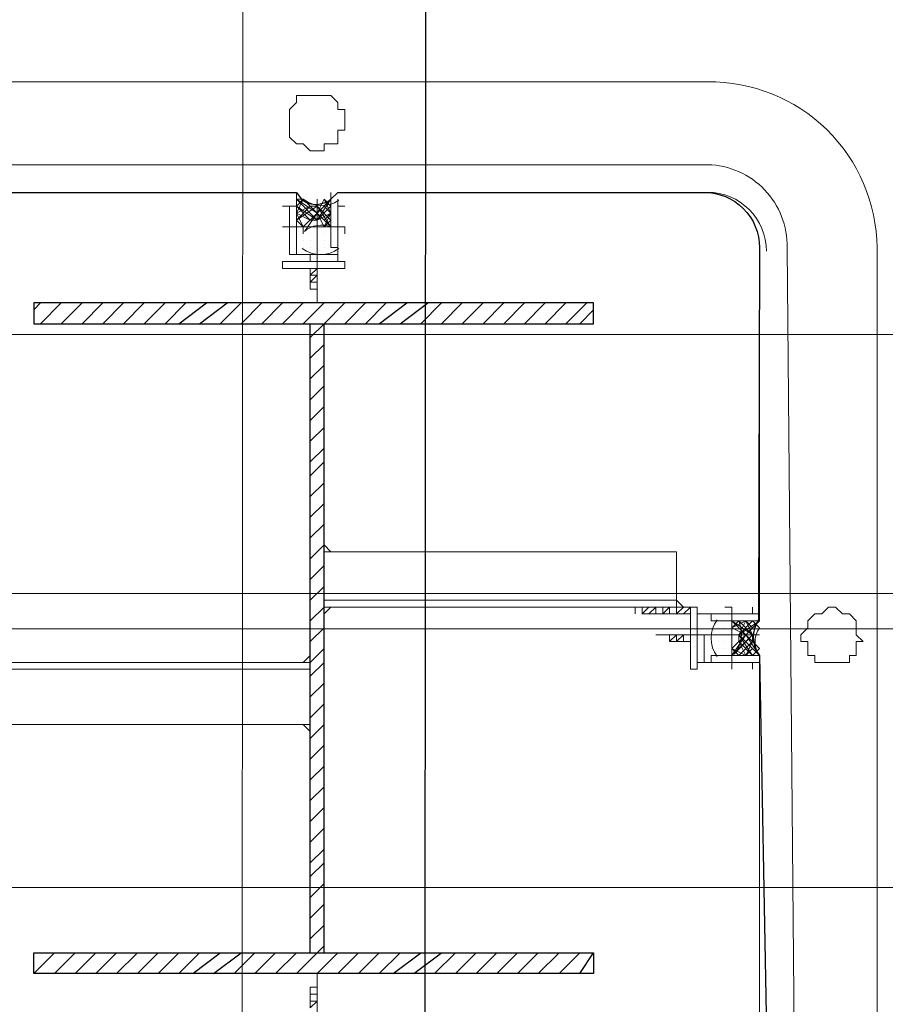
# Model space of a CAD drawing. Header units: inches. Extents: x -1008743 to -388065, y -1380311 to -642022.
# Tile 66 of 85: x -524831 to -524061, y -664538 to -663662. Entities that reach past the tile are written whole.
import ezdxf
from ezdxf.xclip import XClip

# ---------------------------------------------------------------- set-up
doc = ezdxf.new("R2010")
doc.units = ezdxf.units.IN
doc.header["$LTSCALE"] = 1000
doc.header["$MEASUREMENT"] = 0
doc.header["$XCLIPFRAME"] = 0
doc.layers.add('General Arrangement Plan$1$A-WALL', color=113, linetype='Continuous', lineweight=9)
doc.layers.add('General Arrangement Plan$1$MEI-EXISTING COLUMN', color=5, linetype='Continuous', lineweight=15)
doc.layers.add('General Arrangement Plan$1$MH- (Structural Elements)Strc-4', color=7, linetype='Continuous', lineweight=0, true_color=0xb85b00)

# ---------------------------------------------------------------- blocks, each defined once
blk = doc.blocks.new('General Arrangement Plan$1$VDVEV')
at = {"layer": 'General Arrangement Plan$1$MH- (Structural Elements)Strc-4', "lineweight": 9}
for points in [[(0, 2608.695652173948), (0, 1419.130434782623)], [(229.565217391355, 1419.130434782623), (229.565217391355, 2608.695652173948)], [(260.8695652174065, 1419.130434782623), (260.8695652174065, 2608.695652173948)], [(490.4347826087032, 1419.130434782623), (490.4347826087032, 2608.695652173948)]]:
    blk.add_lwpolyline(points, dxfattribs=at)
blk = doc.blocks.new('General Arrangement Plan$1$EFVRFEVREV')
at = {"layer": 'General Arrangement Plan$1$MH- (Structural Elements)Strc-4'}
blk.add_blockref('General Arrangement Plan$1$VDVEV', (-11.74129664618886, 0), dxfattribs=at)
blk = doc.blocks.new('General Arrangement Plan$1$1223')
at = {"layer": 'General Arrangement Plan$1$MEI-EXISTING COLUMN', "lineweight": 5}
for points in [[(495966.1791087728, 154363.2349640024, -0.4142219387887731), (495809.9291087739, 154210.1099640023), (495106.8041087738, 154210.1099640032, -0.414221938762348), (494953.6791087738, 154360.1099640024), (494953.6791087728, 155069.4849640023, -0.4142219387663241), (495103.6791087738, 155222.6099640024), (495809.9291087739, 155222.6099640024, -0.4142219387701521), (495959.9291087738, 155066.3599640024), (495966.1791087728, 154363.2349640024)], [(495028.6791087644, 155069.4849640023, -0.4142286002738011), (495103.6791087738, 155141.3599640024), (495813.0541087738, 155147.6099640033, -0.4142286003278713), (495884.9291087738, 155066.3599640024), (495891.1791087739, 154363.2349640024, -0.4142286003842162), (495809.9291087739, 154285.1099640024), (495103.6791087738, 154285.1099640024, -0.414228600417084), (495028.6791087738, 154360.1099640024), (495028.6791087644, 155069.4849640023)], [(495472.4291087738, 155091.3599640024), (495466.1791087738, 155091.3599640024), (495472.4291087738, 155097.6099640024), (495466.1791087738, 155091.3599640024), (495472.4291087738, 155103.8599640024), (495459.9291087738, 155097.6099640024), (495472.4291087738, 155110.1099640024), (495459.9291087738, 155097.6099640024), (495472.4291087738, 155103.8599640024), (495459.9291087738, 155110.1099640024), (495472.4291087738, 155097.6099640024), (495459.9291087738, 155110.1099640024), (495453.6791087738, 155110.1099640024), (495459.9291087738, 155110.1099640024), (495453.6791087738, 155103.8599640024), (495466.1791087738, 155091.3599640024), (495453.6791087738, 155103.8599640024), (495472.4291087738, 155091.3599640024), (495453.6791087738, 155110.1099640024), (495471.3854212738, 155093.5328390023, 0.2794051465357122), (495441.1791087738, 155097.6099640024), (495453.6791087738, 155110.1099640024), (495441.1791087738, 155097.6099640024), (495453.6791087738, 155110.1099640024), (495441.1791087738, 155091.3599640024), (495453.6791087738, 155103.8599640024), (495447.4291087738, 155091.3599640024), (495453.6791087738, 155103.8599640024), (495441.1791087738, 155116.3599640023), (495453.6791087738, 155097.6099640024), (495441.1791087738, 155110.1099640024), (495453.6791087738, 155097.6099640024), (495441.1791087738, 155110.1099640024), (495441.1791087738, 155116.3599640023), (495441.1791087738, 155110.1099640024), (495447.4291087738, 155116.3599640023, 0.3240855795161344), (495472.4291087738, 155116.3599640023), (495472.4291087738, 155110.1099640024), (495466.1791087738, 155116.3599640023), (495472.4291087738, 155110.1099640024), (495453.6791087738, 155097.6099640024), (495472.4291087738, 155116.3599640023), (495453.6791087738, 155103.8599640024), (495466.1791087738, 155116.3599640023)], [(495060.8324212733, 154735.976651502, -0.3242059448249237), (495059.9291087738, 154703.8599640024), (495072.4291087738, 154716.3599640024), (495066.1791087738, 154710.1099640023), (495066.1791087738, 154716.3599640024), (495078.6791087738, 154697.6099640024), (495066.1791087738, 154716.3599640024), (495078.6791087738, 154697.6099640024), (495066.1791087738, 154710.1099640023), (495072.4291087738, 154697.6099640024), (495066.1791087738, 154710.1099640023)], [(495059.9291087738, 154722.6099640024), (495072.4291087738, 154716.3599640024), (495059.9291087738, 154728.8599640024), (495078.6791087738, 154716.3599640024), (495066.1791087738, 154697.6099640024), (495078.6791087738, 154716.3599640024), (495059.9291087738, 154697.6099640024), (495072.4291087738, 154716.3599640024), (495084.9291087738, 154703.8599640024), (495072.4291087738, 154716.3599640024), (495089.0001712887, 154704.9097765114, -0.2792106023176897), (495084.9291087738, 154728.8599640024), (495078.6791087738, 154728.8599640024), (495084.9291087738, 154722.6099640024), (495072.4291087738, 154728.8599640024), (495078.6791087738, 154722.6099640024), (495072.4291087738, 154716.3599640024), (495059.9291087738, 154722.6099640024)]]:
    blk.add_lwpolyline(points, format="xyb", dxfattribs=at)
for points in [[(495478.6791087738, 155178.8599640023), (495478.6791087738, 155185.1099640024), (495478.6791087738, 155191.3599640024), (495478.6791087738, 155197.6099640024), (495472.4291087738, 155197.6099640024), (495472.4291087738, 155203.8599640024), (495466.1791087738, 155203.8599640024), (495459.9291087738, 155203.8599640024), (495459.9291087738, 155210.1099640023), (495453.6791087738, 155203.8599640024), (495447.4291087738, 155203.8599640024), (495441.1791087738, 155203.8599640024), (495434.9291087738, 155197.6099640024), (495434.9291087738, 155191.3599640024), (495428.6791087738, 155185.1099640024), (495428.6791087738, 155178.8599640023), (495434.9291087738, 155172.6099640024), (495434.9291087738, 155166.3599640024), (495441.1791087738, 155160.1099640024), (495447.4291087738, 155160.1099640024), (495453.6791087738, 155153.8599640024), (495459.9291087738, 155153.8599640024), (495459.9291087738, 155160.1099640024), (495466.1791087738, 155160.1099640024), (495472.4291087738, 155160.1099640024), (495472.4291087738, 155166.3599640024), (495478.6791087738, 155166.3599640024), (495478.6791087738, 155172.6099640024)], [(495103.6791087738, 155116.3599640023), (495434.9291087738, 155116.3599640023), (495434.9291087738, 155072.6099640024), (495441.1791087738, 155072.6099640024), (495441.1791087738, 155116.3599640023)], [(495478.6791087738, 155116.3599640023), (495478.6791087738, 155072.6099640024), (495472.4291087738, 155072.6099640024), (495472.4291087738, 155116.3599640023), (495809.9291087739, 155116.3599640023)], [(495484.9291087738, 155091.3599640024), (495428.6791087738, 155091.3599640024)], [(495053.6791087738, 154735.1099640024), (495053.6791087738, 155066.3599640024)], [(495428.6791087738, 155053.8599640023), (495484.9291087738, 155053.8599640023), (495484.9291087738, 155060.1099640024), (495428.6791087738, 155060.1099640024)], [(495378.6791087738, 154722.6099640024), (495378.6791087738, 155041.3599640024), (495428.6791087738, 155041.3599640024), (495428.6791087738, 154722.6099640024)], [(495016.1791087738, 154716.3599640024), (495016.1791087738, 154722.6099640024), (495009.9291087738, 154722.6099640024), (495009.9291087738, 154728.8599640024), (495009.9291087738, 154735.1099640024), (495003.6791087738, 154735.1099640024), (494997.4291087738, 154735.1099640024), (494997.4291087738, 154741.3599640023), (494991.1791087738, 154741.3599640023), (494984.9291087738, 154741.3599640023), (494978.6791087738, 154741.3599640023), (494978.6791087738, 154735.1099640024), (494972.4291087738, 154735.1099640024), (494966.1791087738, 154728.8599640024), (494966.1791087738, 154722.6099640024), (494966.1791087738, 154716.3599640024), (494966.1791087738, 154710.1099640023), (494966.1791087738, 154703.8599640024), (494966.1791087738, 154697.6099640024), (494972.4291087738, 154697.6099640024), (494978.6791087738, 154691.3599640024), (494984.9291087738, 154691.3599640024), (494991.1791087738, 154691.3599640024), (494997.4291087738, 154691.3599640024), (495003.6791087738, 154691.3599640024), (495009.9291087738, 154697.6099640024), (495009.9291087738, 154703.8599640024), (495016.1791087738, 154710.1099640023)], [(495084.9291087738, 154685.1099640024), (495084.9291087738, 154741.3599640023)], [(495122.4291087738, 154741.3599640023), (495122.4291087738, 154685.1099640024), (495116.1791087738, 154685.1099640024), (495116.1791087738, 154741.3599640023)], [(495072.4291087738, 154728.8599640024), (495078.6791087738, 154716.3599640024), (495066.1791087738, 154728.8599640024), (495078.6791087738, 154716.3599640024), (495066.1791087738, 154728.8599640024), (495059.9291087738, 154722.6099640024), (495072.4291087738, 154728.8599640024), (495066.1791087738, 154722.6099640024)], [(495534.9291087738, 154710.1099640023), (495534.9291087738, 154391.3599640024), (495478.6791087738, 154391.3599640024), (495478.6791087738, 154710.1099640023)]]:
    blk.add_lwpolyline(points, close=True, dxfattribs=at)
at = {"layer": 'General Arrangement Plan$1$MEI-EXISTING COLUMN', "lineweight": 25}
blk.add_lwpolyline([(495440.3062962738, 155115.4566515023, 0.3240855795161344), (495472.4291087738, 155116.3599640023), (495813.0541087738, 155122.6099639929, -0.4142492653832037), (495859.9291087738, 155066.3599640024), (495852.7757962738, 154735.9766515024, 0.3242059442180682), (495853.6791087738, 154697.6099640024), (495859.9291087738, 154697.6099640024), (495866.1791087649, 154363.2349640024, -0.4142492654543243), (495809.9291087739, 154310.1099640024), (495473.3019212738, 154317.2632765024, 0.3240855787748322), (495441.1791087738, 154310.1099640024), (495106.8041087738, 154310.109964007, -0.4142492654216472), (495053.6791087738, 154360.1099640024), (495053.6791087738, 154697.6099640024), (495060.8324212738, 154702.9932765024, 0.3242059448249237), (495059.9291087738, 154728.8599640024), (495053.6791087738, 154735.1099640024), (495053.6791087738, 155066.3599640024, -0.4142492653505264), (495103.6791087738, 155116.3599640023), (495440.3062962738, 155115.4566515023)], format="xyb", dxfattribs=at)
at = {"layer": 'General Arrangement Plan$1$MEI-EXISTING COLUMN', "lineweight": 5}
blk.add_lwpolyline([(495106.8041087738, 155122.6099640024, 0.4142492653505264), (495053.6791087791, 155069.4849640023, -0.4142579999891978)], format="xyb", close=True, dxfattribs=at)
for points in [[(495434.9291087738, 155116.3599640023), (495434.9291087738, 155116.3599640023)], [(495441.1791087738, 155116.3599640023), (495441.1791087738, 155116.3599640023)], [(495441.1791087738, 155116.3599640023), (495441.1791087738, 155116.3599640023)], [(495441.1791087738, 155116.3599640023), (495441.1791087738, 155116.3599640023)], [(495453.6791087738, 155116.3599640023), (495453.6791087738, 155022.6099640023)], [(495472.4291087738, 155116.3599640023), (495472.4291087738, 155116.3599640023)], [(495472.4291087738, 155116.3599640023), (495472.4291087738, 155116.3599640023)], [(495478.6791087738, 155116.3599640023), (495478.6791087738, 155116.3599640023)], [(495428.6791087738, 155110.1099640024), (495428.6791087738, 155110.1099640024)], [(495434.9291087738, 155060.1099640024), (495434.9291087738, 155110.1099640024), (495428.6791087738, 155110.1099640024), (495434.9291087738, 155110.1099640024), (495434.9291087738, 155060.1099640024), (495478.6791087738, 155060.1099640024), (495478.6791087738, 155110.1099640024), (495478.6791087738, 155066.3599640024), (495453.6791087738, 155066.3599640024), (495453.6791087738, 155060.1099640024)], [(495453.6791087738, 155097.6099640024), (495441.1791087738, 155103.8599640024), (495447.4291087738, 155091.3599640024), (495441.1791087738, 155103.8599640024), (495447.4291087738, 155110.1099640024), (495441.1791087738, 155103.8599640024), (495453.6791087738, 155110.1099640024)], [(495447.4291087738, 155110.1099640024), (495453.6791087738, 155103.8599640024), (495447.4291087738, 155110.1099640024)], [(495453.6791087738, 155110.1099640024), (495453.6791087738, 155110.1099640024)], [(495466.1791087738, 155110.1099640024), (495472.4291087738, 155103.8599640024), (495466.1791087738, 155110.1099640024)], [(495478.6791087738, 155110.1099640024), (495484.9291087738, 155110.1099640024), (495478.6791087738, 155110.1099640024)], [(495441.1791087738, 155097.6099640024), (495447.4291087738, 155091.3599640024), (495441.1791087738, 155097.6099640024)], [(495453.6791087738, 155097.6099640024), (495453.6791087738, 155097.6099640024)], [(495453.6791087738, 155097.6099640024), (495459.9291087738, 155097.6099640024), (495453.6791087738, 155097.6099640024)], [(495441.1791087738, 155091.3599640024), (495441.1791087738, 155091.3599640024)], [(495441.1791087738, 155091.3599640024), (495441.1791087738, 155091.3599640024)], [(495441.1791087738, 155091.3599640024), (495441.1791087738, 155091.3599640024)], [(495441.1791087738, 155085.1099640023), (495441.1791087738, 155085.1099640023)], [(495441.1791087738, 155085.1099640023), (495441.1791087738, 155085.1099640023)], [(495441.1791087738, 155085.1099640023), (495441.1791087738, 155085.1099640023)], [(495441.1791087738, 155085.1099640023), (495441.1791087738, 155085.1099640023)], [(495447.4291087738, 155091.3599640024), (495447.4291087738, 155091.3599640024)], [(495447.4291087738, 155091.3599640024), (495447.4291087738, 155091.3599640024)], [(495447.4291087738, 155091.3599640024), (495447.4291087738, 155091.3599640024)], [(495447.4291087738, 155091.3599640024), (495447.4291087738, 155091.3599640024)], [(495447.4291087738, 155091.3599640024), (495447.4291087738, 155091.3599640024)], [(495447.4291087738, 155085.1099640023), (495447.4291087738, 155085.1099640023)], [(495447.4291087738, 155085.1099640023), (495447.4291087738, 155085.1099640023)], [(495447.4291087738, 155085.1099640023), (495447.4291087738, 155085.1099640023)], [(495447.4291087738, 155085.1099640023), (495447.4291087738, 155085.1099640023)], [(495447.4291087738, 155085.1099640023), (495447.4291087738, 155085.1099640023)], [(495447.4291087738, 155085.1099640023), (495447.4291087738, 155085.1099640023)], [(495453.6791087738, 155091.3599640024), (495453.6791087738, 155091.3599640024)], [(495453.6791087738, 155091.3599640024), (495453.6791087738, 155091.3599640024)], [(495453.6791087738, 155091.3599640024), (495453.6791087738, 155091.3599640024)], [(495453.6791087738, 155091.3599640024), (495453.6791087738, 155091.3599640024)], [(495453.6791087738, 155091.3599640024), (495453.6791087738, 155091.3599640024)], [(495453.6791087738, 155091.3599640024), (495453.6791087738, 155091.3599640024)], [(495453.6791087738, 155085.1099640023), (495453.6791087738, 155085.1099640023)], [(495453.6791087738, 155085.1099640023), (495453.6791087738, 155085.1099640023)], [(495453.6791087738, 155085.1099640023), (495453.6791087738, 155085.1099640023)], [(495453.6791087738, 155085.1099640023), (495453.6791087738, 155085.1099640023)], [(495459.9291087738, 155091.3599640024), (495459.9291087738, 155091.3599640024)], [(495459.9291087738, 155091.3599640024), (495459.9291087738, 155091.3599640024)], [(495459.9291087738, 155091.3599640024), (495459.9291087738, 155091.3599640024)], [(495459.9291087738, 155091.3599640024), (495459.9291087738, 155091.3599640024)], [(495459.9291087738, 155091.3599640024), (495459.9291087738, 155091.3599640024)], [(495459.9291087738, 155085.1099640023), (495459.9291087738, 155085.1099640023)], [(495459.9291087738, 155085.1099640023), (495459.9291087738, 155085.1099640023)], [(495459.9291087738, 155085.1099640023), (495459.9291087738, 155085.1099640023)], [(495459.9291087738, 155085.1099640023), (495459.9291087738, 155085.1099640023)], [(495459.9291087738, 155085.1099640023), (495459.9291087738, 155085.1099640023)], [(495466.1791087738, 155091.3599640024), (495466.1791087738, 155091.3599640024)], [(495466.1791087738, 155091.3599640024), (495466.1791087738, 155091.3599640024)], [(495466.1791087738, 155091.3599640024), (495466.1791087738, 155091.3599640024)], [(495466.1791087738, 155091.3599640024), (495466.1791087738, 155091.3599640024)], [(495466.1791087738, 155085.1099640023), (495466.1791087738, 155085.1099640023)], [(495466.1791087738, 155085.1099640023), (495466.1791087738, 155085.1099640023)], [(495466.1791087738, 155085.1099640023), (495466.1791087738, 155085.1099640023)], [(495466.1791087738, 155085.1099640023), (495466.1791087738, 155085.1099640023)], [(495466.1791087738, 155085.1099640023), (495466.1791087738, 155085.1099640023)], [(495472.4291087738, 155085.1099640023), (495472.4291087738, 155085.1099640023)], [(495472.4291087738, 155085.1099640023), (495472.4291087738, 155085.1099640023)], [(495472.4291087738, 155085.1099640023), (495472.4291087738, 155085.1099640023)], [(495441.1791087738, 155078.8599640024), (495441.1791087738, 155078.8599640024)], [(495441.1791087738, 155078.8599640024), (495441.1791087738, 155078.8599640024)], [(495441.1791087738, 155078.8599640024), (495441.1791087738, 155078.8599640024)], [(495441.1791087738, 155078.8599640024), (495441.1791087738, 155078.8599640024)], [(495447.4291087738, 155078.8599640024), (495447.4291087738, 155078.8599640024)], [(495447.4291087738, 155078.8599640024), (495447.4291087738, 155078.8599640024)], [(495447.4291087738, 155078.8599640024), (495447.4291087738, 155078.8599640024)], [(495447.4291087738, 155078.8599640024), (495447.4291087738, 155078.8599640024)], [(495453.6791087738, 155078.8599640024), (495453.6791087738, 155078.8599640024)], [(495453.6791087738, 155078.8599640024), (495453.6791087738, 155078.8599640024)], [(495453.6791087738, 155078.8599640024), (495453.6791087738, 155078.8599640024)], [(495453.6791087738, 155078.8599640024), (495453.6791087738, 155078.8599640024)], [(495453.6791087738, 155078.8599640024), (495453.6791087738, 155078.8599640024)], [(495453.6791087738, 155078.8599640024), (495453.6791087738, 155078.8599640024)], [(495453.6791087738, 155078.8599640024), (495453.6791087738, 155078.8599640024)], [(495453.6791087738, 155078.8599640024), (495453.6791087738, 155078.8599640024)], [(495459.9291087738, 155078.8599640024), (495459.9291087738, 155078.8599640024)], [(495459.9291087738, 155078.8599640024), (495459.9291087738, 155078.8599640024)], [(495459.9291087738, 155078.8599640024), (495459.9291087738, 155078.8599640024)], [(495459.9291087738, 155078.8599640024), (495459.9291087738, 155078.8599640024)], [(495459.9291087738, 155078.8599640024), (495459.9291087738, 155078.8599640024)], [(495466.1791087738, 155078.8599640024), (495466.1791087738, 155078.8599640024)], [(495466.1791087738, 155078.8599640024), (495466.1791087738, 155078.8599640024)], [(495466.1791087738, 155078.8599640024), (495466.1791087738, 155078.8599640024)], [(495466.1791087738, 155078.8599640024), (495466.1791087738, 155078.8599640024)], [(495466.1791087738, 155078.8599640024), (495466.1791087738, 155078.8599640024)], [(495466.1791087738, 155078.8599640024), (495466.1791087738, 155078.8599640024)], [(495472.4291087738, 155078.8599640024), (495472.4291087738, 155078.8599640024)], [(495472.4291087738, 155078.8599640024), (495472.4291087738, 155078.8599640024)], [(495472.4291087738, 155078.8599640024), (495472.4291087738, 155078.8599640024)], [(495472.4291087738, 155078.8599640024), (495472.4291087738, 155078.8599640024)], [(495441.1791087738, 155072.6099640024), (495441.1791087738, 155072.6099640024)], [(495447.4291087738, 155072.6099640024), (495447.4291087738, 155072.6099640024)], [(495447.4291087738, 155072.6099640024), (495447.4291087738, 155072.6099640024)], [(495447.4291087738, 155072.6099640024), (495447.4291087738, 155072.6099640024)], [(495447.4291087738, 155072.6099640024), (495447.4291087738, 155072.6099640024)], [(495453.6791087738, 155072.6099640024), (495453.6791087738, 155072.6099640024)], [(495453.6791087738, 155072.6099640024), (495453.6791087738, 155072.6099640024)], [(495453.6791087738, 155072.6099640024), (495453.6791087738, 155072.6099640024)], [(495453.6791087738, 155072.6099640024), (495453.6791087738, 155072.6099640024)], [(495453.6791087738, 155072.6099640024), (495453.6791087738, 155072.6099640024)], [(495453.6791087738, 155072.6099640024), (495453.6791087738, 155072.6099640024)], [(495459.9291087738, 155072.6099640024), (495459.9291087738, 155072.6099640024)], [(495459.9291087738, 155072.6099640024), (495459.9291087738, 155072.6099640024)], [(495459.9291087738, 155072.6099640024), (495459.9291087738, 155072.6099640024)], [(495459.9291087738, 155072.6099640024), (495459.9291087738, 155072.6099640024)], [(495466.1791087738, 155072.6099640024), (495466.1791087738, 155072.6099640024)], [(495466.1791087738, 155072.6099640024), (495466.1791087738, 155072.6099640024)], [(495466.1791087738, 155072.6099640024), (495466.1791087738, 155072.6099640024)], [(495466.1791087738, 155072.6099640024), (495466.1791087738, 155072.6099640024)], [(495466.1791087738, 155072.6099640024), (495466.1791087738, 155072.6099640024)], [(495453.6791087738, 155066.3599640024), (495453.6791087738, 155066.3599640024)], [(495459.9291087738, 155060.1099640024), (495459.9291087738, 155060.1099640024)], [(495428.6791087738, 155053.8599640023), (495434.9291087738, 155047.6099640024), (495434.9291087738, 155053.8599640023), (495441.1791087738, 155053.8599640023), (495478.6791087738, 155053.8599640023), (495428.6791087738, 155053.8599640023), (495428.6791087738, 155003.8599640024), (495434.9291087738, 155003.8599640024)], [(495453.6791087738, 155053.8599640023), (495447.4291087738, 155053.8599640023)], [(495453.6791087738, 155053.8599640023), (495453.6791087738, 155035.1099640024), (495459.9291087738, 155035.1099640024)], [(495459.9291087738, 155053.8599640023), (495459.9291087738, 155035.1099640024), (495453.6791087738, 155035.1099640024), (495459.9291087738, 155035.1099640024), (495453.6791087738, 155041.3599640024), (495459.9291087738, 155041.3599640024), (495453.6791087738, 155041.3599640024)], [(495459.9291087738, 155053.8599640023), (495459.9291087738, 155053.8599640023)], [(495472.4291087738, 155053.8599640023), (495466.1791087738, 155053.8599640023)], [(495428.6791087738, 155047.6099640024), (495422.4291087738, 155041.3599640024), (495422.4291087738, 154722.6099640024)], [(495428.6791087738, 155047.6099640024), (495434.9291087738, 155041.3599640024), (495428.6791087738, 155041.3599640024)], [(495434.9291087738, 155010.1099640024), (495434.9291087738, 155047.6099640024)], [(495441.1791087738, 155047.6099640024), (495441.1791087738, 155047.6099640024)], [(495453.6791087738, 155047.6099640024), (495459.9291087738, 155047.6099640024), (495453.6791087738, 155047.6099640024), (495459.9291087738, 155041.3599640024)], [(495434.9291087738, 155035.1099640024), (495428.6791087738, 155035.1099640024), (495434.9291087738, 155028.8599640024), (495428.6791087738, 155028.8599640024)], [(495434.9291087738, 155022.6099640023), (495428.6791087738, 155022.6099640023), (495434.9291087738, 155016.3599640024)], [(495428.6791087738, 155016.3599640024), (495434.9291087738, 155010.1099640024), (495428.6791087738, 155010.1099640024)], [(495428.6791087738, 155010.1099640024), (495428.6791087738, 155010.1099640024)], [(495116.1791087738, 154735.1099640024), (495066.1791087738, 154735.1099640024), (495066.1791087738, 154741.3599640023), (495066.1791087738, 154735.1099640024), (495109.9291087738, 154735.1099640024), (495109.9291087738, 154691.3599640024), (495066.1791087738, 154691.3599640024), (495066.1791087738, 154697.6099640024), (495078.6791087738, 154710.1099640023), (495072.4291087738, 154697.6099640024), (495078.6791087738, 154710.1099640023)], [(495066.1791087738, 154741.3599640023), (495066.1791087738, 154741.3599640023)], [(495059.9291087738, 154735.1099640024), (495103.6791087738, 154735.1099640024), (495103.6791087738, 154728.8599640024), (495053.6791087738, 154728.8599640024)], [(495053.6791087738, 154735.1099640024), (495053.6791087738, 154735.1099640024)], [(495053.6791087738, 154728.8599640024), (495053.6791087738, 154728.8599640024)], [(495059.9291087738, 154728.8599640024), (495066.1791087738, 154728.8599640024), (495059.9291087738, 154728.8599640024)], [(495084.9291087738, 154722.6099640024), (495072.4291087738, 154716.3599640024), (495084.9291087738, 154728.8599640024), (495066.1791087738, 154716.3599640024), (495078.6791087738, 154728.8599640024), (495066.1791087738, 154716.3599640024), (495078.6791087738, 154728.8599640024)], [(495084.9291087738, 154728.8599640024), (495084.9291087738, 154728.8599640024)], [(495084.9291087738, 154728.8599640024), (495084.9291087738, 154728.8599640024)], [(495084.9291087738, 154728.8599640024), (495084.9291087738, 154728.8599640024)], [(495091.1791087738, 154728.8599640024), (495091.1791087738, 154728.8599640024)], [(495091.1791087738, 154728.8599640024), (495091.1791087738, 154728.8599640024)], [(495091.1791087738, 154728.8599640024), (495091.1791087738, 154728.8599640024)], [(495091.1791087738, 154728.8599640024), (495091.1791087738, 154728.8599640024)], [(495091.1791087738, 154728.8599640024), (495091.1791087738, 154728.8599640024)], [(495097.4291087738, 154728.8599640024), (495097.4291087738, 154728.8599640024)], [(495097.4291087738, 154728.8599640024), (495097.4291087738, 154728.8599640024)], [(495097.4291087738, 154728.8599640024), (495097.4291087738, 154728.8599640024)], [(495097.4291087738, 154728.8599640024), (495097.4291087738, 154728.8599640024)], [(495103.6791087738, 154728.8599640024), (495103.6791087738, 154728.8599640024)], [(495103.6791087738, 154728.8599640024), (495103.6791087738, 154728.8599640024)], [(495372.4291087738, 154722.6099640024), (495378.6791087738, 154728.8599640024)], [(495434.9291087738, 154722.6099640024), (495428.6791087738, 154728.8599640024)], [(495109.9291087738, 154722.6099640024), (495109.9291087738, 154697.6099640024), (495066.1791087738, 154697.6099640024), (495066.1791087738, 154685.1099640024), (495066.1791087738, 154691.3599640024)], [(495084.9291087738, 154722.6099640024), (495084.9291087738, 154722.6099640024)], [(495084.9291087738, 154722.6099640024), (495084.9291087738, 154722.6099640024)], [(495084.9291087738, 154722.6099640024), (495084.9291087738, 154722.6099640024)], [(495084.9291087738, 154722.6099640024), (495084.9291087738, 154722.6099640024)], [(495091.1791087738, 154722.6099640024), (495091.1791087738, 154722.6099640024)], [(495091.1791087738, 154722.6099640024), (495091.1791087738, 154722.6099640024)], [(495091.1791087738, 154722.6099640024), (495091.1791087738, 154722.6099640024)], [(495091.1791087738, 154722.6099640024), (495091.1791087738, 154722.6099640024)], [(495091.1791087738, 154722.6099640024), (495091.1791087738, 154722.6099640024)], [(495091.1791087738, 154722.6099640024), (495091.1791087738, 154722.6099640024)], [(495097.4291087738, 154722.6099640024), (495097.4291087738, 154722.6099640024)], [(495097.4291087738, 154722.6099640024), (495097.4291087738, 154722.6099640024)], [(495097.4291087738, 154722.6099640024), (495097.4291087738, 154722.6099640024)], [(495097.4291087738, 154722.6099640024), (495097.4291087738, 154722.6099640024)], [(495103.6791087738, 154722.6099640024), (495103.6791087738, 154722.6099640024)], [(495103.6791087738, 154722.6099640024), (495103.6791087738, 154722.6099640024)], [(495103.6791087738, 154722.6099640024), (495103.6791087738, 154722.6099640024)], [(495109.9291087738, 154722.6099640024), (495109.9291087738, 154722.6099640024)], [(495059.9291087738, 154716.3599640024), (495153.6791087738, 154716.3599640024)], [(495066.1791087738, 154716.3599640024), (495066.1791087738, 154716.3599640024)], [(495078.6791087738, 154716.3599640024), (495078.6791087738, 154710.1099640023), (495078.6791087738, 154716.3599640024)], [(495084.9291087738, 154716.3599640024), (495084.9291087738, 154716.3599640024)], [(495084.9291087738, 154716.3599640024), (495084.9291087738, 154716.3599640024)], [(495084.9291087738, 154716.3599640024), (495084.9291087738, 154716.3599640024)], [(495084.9291087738, 154716.3599640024), (495084.9291087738, 154716.3599640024)], [(495084.9291087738, 154716.3599640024), (495084.9291087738, 154716.3599640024)], [(495084.9291087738, 154716.3599640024), (495084.9291087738, 154716.3599640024)], [(495084.9291087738, 154716.3599640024), (495084.9291087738, 154716.3599640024)], [(495091.1791087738, 154716.3599640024), (495091.1791087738, 154716.3599640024)], [(495091.1791087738, 154716.3599640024), (495091.1791087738, 154716.3599640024)], [(495091.1791087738, 154716.3599640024), (495091.1791087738, 154716.3599640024)], [(495091.1791087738, 154716.3599640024), (495091.1791087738, 154716.3599640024)], [(495091.1791087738, 154716.3599640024), (495091.1791087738, 154716.3599640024)], [(495091.1791087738, 154716.3599640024), (495091.1791087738, 154716.3599640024)], [(495091.1791087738, 154716.3599640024), (495091.1791087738, 154716.3599640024)], [(495091.1791087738, 154716.3599640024), (495091.1791087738, 154716.3599640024)], [(495097.4291087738, 154716.3599640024), (495097.4291087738, 154716.3599640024)], [(495097.4291087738, 154716.3599640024), (495097.4291087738, 154716.3599640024)], [(495097.4291087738, 154716.3599640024), (495097.4291087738, 154716.3599640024)], [(495097.4291087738, 154716.3599640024), (495097.4291087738, 154716.3599640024)], [(495097.4291087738, 154716.3599640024), (495097.4291087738, 154716.3599640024)], [(495097.4291087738, 154716.3599640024), (495097.4291087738, 154716.3599640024)], [(495097.4291087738, 154716.3599640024), (495097.4291087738, 154716.3599640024)], [(495097.4291087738, 154716.3599640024), (495097.4291087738, 154716.3599640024)], [(495097.4291087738, 154716.3599640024), (495097.4291087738, 154716.3599640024)], [(495103.6791087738, 154716.3599640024), (495103.6791087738, 154716.3599640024)], [(495103.6791087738, 154716.3599640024), (495103.6791087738, 154716.3599640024)], [(495103.6791087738, 154716.3599640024), (495103.6791087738, 154716.3599640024)], [(495103.6791087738, 154716.3599640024), (495103.6791087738, 154716.3599640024)], [(495103.6791087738, 154716.3599640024), (495103.6791087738, 154716.3599640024)], [(495103.6791087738, 154716.3599640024), (495103.6791087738, 154716.3599640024)], [(495109.9291087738, 154716.3599640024), (495109.9291087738, 154716.3599640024)], [(495134.9291087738, 154716.3599640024), (495134.9291087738, 154710.1099640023), (495134.9291087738, 154716.3599640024), (495134.9291087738, 154710.1099640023), (495128.6791087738, 154716.3599640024), (495128.6791087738, 154710.1099640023), (495122.4291087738, 154716.3599640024), (495141.1791087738, 154716.3599640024)], [(495122.4291087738, 154716.3599640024), (495122.4291087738, 154710.1099640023), (495141.1791087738, 154710.1099640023), (495141.1791087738, 154716.3599640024), (495141.1791087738, 154710.1099640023)], [(495141.1791087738, 154716.3599640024), (495141.1791087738, 154716.3599640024)], [(495847.4291087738, 154716.3599640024), (495759.9291087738, 154716.3599640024)], [(495784.9291087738, 154716.3599640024), (495791.1791087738, 154710.1099640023), (495772.4291087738, 154710.1099640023), (495772.4291087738, 154716.3599640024), (495791.1791087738, 154716.3599640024)], [(495772.4291087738, 154716.3599640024), (495772.4291087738, 154710.1099640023), (495772.4291087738, 154716.3599640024)], [(495772.4291087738, 154710.1099640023), (495772.4291087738, 154716.3599640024)], [(495778.6791087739, 154716.3599640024), (495778.6791087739, 154710.1099640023), (495778.6791087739, 154716.3599640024), (495778.6791087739, 154710.1099640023)], [(495784.9291087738, 154716.3599640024), (495784.9291087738, 154710.1099640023), (495784.9291087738, 154716.3599640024)], [(495084.9291087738, 154703.8599640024), (495078.6791087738, 154697.6099640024), (495084.9291087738, 154703.8599640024), (495072.4291087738, 154697.6099640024), (495059.9291087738, 154703.8599640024), (495066.1791087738, 154697.6099640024), (495059.9291087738, 154703.8599640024), (495059.9291087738, 154697.6099640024)], [(495084.9291087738, 154710.1099640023), (495084.9291087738, 154710.1099640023)], [(495084.9291087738, 154710.1099640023), (495084.9291087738, 154710.1099640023)], [(495084.9291087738, 154710.1099640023), (495084.9291087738, 154710.1099640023)], [(495084.9291087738, 154710.1099640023), (495084.9291087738, 154710.1099640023)], [(495084.9291087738, 154710.1099640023), (495084.9291087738, 154710.1099640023)], [(495084.9291087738, 154710.1099640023), (495084.9291087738, 154710.1099640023)], [(495084.9291087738, 154703.8599640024), (495084.9291087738, 154703.8599640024)], [(495084.9291087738, 154703.8599640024), (495084.9291087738, 154703.8599640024)], [(495084.9291087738, 154703.8599640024), (495084.9291087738, 154703.8599640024)], [(495084.9291087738, 154703.8599640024), (495084.9291087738, 154703.8599640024)], [(495091.1791087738, 154710.1099640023), (495091.1791087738, 154710.1099640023)], [(495091.1791087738, 154710.1099640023), (495091.1791087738, 154710.1099640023)], [(495091.1791087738, 154710.1099640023), (495091.1791087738, 154710.1099640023)], [(495091.1791087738, 154710.1099640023), (495091.1791087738, 154710.1099640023)], [(495091.1791087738, 154710.1099640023), (495091.1791087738, 154710.1099640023)], [(495091.1791087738, 154710.1099640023), (495091.1791087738, 154710.1099640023)], [(495091.1791087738, 154703.8599640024), (495091.1791087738, 154703.8599640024)], [(495091.1791087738, 154703.8599640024), (495091.1791087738, 154703.8599640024)], [(495091.1791087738, 154703.8599640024), (495091.1791087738, 154703.8599640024)], [(495091.1791087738, 154703.8599640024), (495091.1791087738, 154703.8599640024)], [(495097.4291087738, 154710.1099640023), (495097.4291087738, 154710.1099640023)], [(495097.4291087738, 154710.1099640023), (495097.4291087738, 154710.1099640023)], [(495097.4291087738, 154710.1099640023), (495097.4291087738, 154710.1099640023)], [(495097.4291087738, 154710.1099640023), (495097.4291087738, 154710.1099640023)], [(495097.4291087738, 154710.1099640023), (495097.4291087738, 154710.1099640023)], [(495097.4291087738, 154703.8599640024), (495097.4291087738, 154703.8599640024)], [(495097.4291087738, 154703.8599640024), (495097.4291087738, 154703.8599640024)], [(495097.4291087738, 154703.8599640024), (495097.4291087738, 154703.8599640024)], [(495097.4291087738, 154703.8599640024), (495097.4291087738, 154703.8599640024)], [(495103.6791087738, 154710.1099640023), (495103.6791087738, 154710.1099640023)], [(495103.6791087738, 154710.1099640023), (495103.6791087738, 154710.1099640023)], [(495103.6791087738, 154710.1099640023), (495103.6791087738, 154710.1099640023)], [(495103.6791087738, 154710.1099640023), (495103.6791087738, 154710.1099640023)], [(495103.6791087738, 154703.8599640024), (495103.6791087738, 154703.8599640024)], [(495103.6791087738, 154703.8599640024), (495103.6791087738, 154703.8599640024)], [(495103.6791087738, 154703.8599640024), (495103.6791087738, 154703.8599640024)], [(495109.9291087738, 154710.1099640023), (495116.1791087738, 154710.1099640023)], [(495472.4291087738, 154710.1099640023), (495478.6791087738, 154703.8599640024)], [(495484.9291087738, 154391.3599640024), (495484.9291087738, 154710.1099640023)], [(495541.1791087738, 154710.1099640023), (495534.9291087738, 154703.8599640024)], [(495059.9291087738, 154697.6099640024), (495103.6791087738, 154697.6099640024), (495053.6791087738, 154697.6099640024), (495053.6791087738, 154360.1099640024), (495053.6791087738, 154697.6099640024)], [(495053.6791087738, 154697.6099640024), (495053.6791087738, 154697.6099640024)], [(495091.1791087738, 154697.6099640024), (495091.1791087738, 154697.6099640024)], [(495091.1791087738, 154697.6099640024), (495091.1791087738, 154697.6099640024)], [(495097.4291087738, 154697.6099640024), (495097.4291087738, 154697.6099640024)], [(495097.4291087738, 154697.6099640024), (495097.4291087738, 154697.6099640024)], [(495097.4291087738, 154697.6099640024), (495097.4291087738, 154697.6099640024)], [(495097.4291087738, 154697.6099640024), (495097.4291087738, 154697.6099640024)], [(495103.6791087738, 154697.6099640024), (495103.6791087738, 154697.6099640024)]]:
    blk.add_lwpolyline(points, dxfattribs=at)
at = {"layer": 'General Arrangement Plan$1$MEI-EXISTING COLUMN', "lineweight": 25}
for points in [[(495441.1791087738, 155116.3599640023), (495441.1791087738, 155116.3599640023)], [(495172.4291087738, 154953.8599640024), (495159.9291087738, 154966.3599640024)], [(495759.9291087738, 154953.8599640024), (495741.1791087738, 154966.3599640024)], [(495172.4291087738, 154941.3599640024), (495153.6791087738, 154960.1099640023)], [(495759.9291087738, 154935.1099640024), (495741.1791087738, 154953.8599640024)], [(495172.4291087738, 154922.6099640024), (495153.6791087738, 154941.3599640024)], [(495759.9291087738, 154916.3599640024), (495741.1791087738, 154935.1099640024)], [(495172.4291087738, 154903.8599640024), (495153.6791087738, 154922.6099640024)], [(495759.9291087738, 154897.6099640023), (495741.1791087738, 154916.3599640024)], [(495172.4291087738, 154885.1099640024), (495153.6791087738, 154903.8599640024)], [(495759.9291087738, 154878.8599640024), (495741.1791087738, 154897.6099640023)], [(495172.4291087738, 154866.3599640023), (495153.6791087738, 154885.1099640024)], [(495759.9291087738, 154860.1099640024), (495741.1791087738, 154878.8599640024)], [(495172.4291087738, 154847.6099640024), (495153.6791087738, 154866.3599640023)], [(495759.9291087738, 154841.3599640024), (495741.1791087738, 154860.1099640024)], [(495172.4291087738, 154828.8599640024), (495153.6791087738, 154847.6099640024)], [(495759.9291087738, 154822.6099640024), (495741.1791087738, 154841.3599640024)], [(495172.4291087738, 154810.1099640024), (495153.6791087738, 154828.8599640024)], [(495759.9291087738, 154803.8599640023), (495741.1791087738, 154828.8599640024)], [(495172.4291087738, 154791.3599640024), (495153.6791087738, 154816.3599640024)], [(495759.9291087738, 154785.1099640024), (495741.1791087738, 154810.1099640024)], [(495172.4291087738, 154772.6099640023), (495153.6791087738, 154797.6099640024)], [(495759.9291087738, 154772.6099640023), (495741.1791087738, 154791.3599640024)], [(495172.4291087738, 154760.1099640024), (495153.6791087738, 154778.8599640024)], [(495759.9291087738, 154753.8599640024), (495741.1791087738, 154772.6099640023)], [(495172.4291087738, 154741.3599640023), (495153.6791087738, 154760.1099640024)], [(495759.9291087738, 154735.1099640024), (495741.1791087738, 154753.8599640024)], [(495184.9291087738, 154710.1099640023), (495172.4291087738, 154722.6099640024), (495153.6791087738, 154741.3599640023)], [(495759.9291087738, 154716.3599640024), (495741.1791087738, 154735.1099640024)], [(495172.4291087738, 154703.8599640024), (495153.6791087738, 154722.6099640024)], [(495741.1791087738, 154722.6099640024), (495172.4291087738, 154722.6099640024)], [(495203.6791087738, 154710.1099640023), (495191.1791087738, 154722.6099640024)], [(495222.4291087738, 154710.1099640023), (495209.9291087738, 154722.6099640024)], [(495241.1791087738, 154710.1099640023), (495228.6791087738, 154722.6099640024)], [(495259.9291087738, 154710.1099640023), (495247.4291087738, 154722.6099640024)], [(495278.6791087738, 154710.1099640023), (495266.1791087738, 154722.6099640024)], [(495297.4291087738, 154710.1099640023), (495284.9291087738, 154722.6099640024)], [(495309.9291087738, 154710.1099640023), (495297.4291087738, 154722.6099640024)], [(495328.6791087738, 154710.1099640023), (495316.1791087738, 154722.6099640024)], [(495347.4291087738, 154710.1099640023), (495334.9291087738, 154722.6099640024)], [(495366.1791087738, 154710.1099640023), (495353.6791087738, 154722.6099640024)], [(495384.9291087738, 154710.1099640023), (495372.4291087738, 154722.6099640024)], [(495403.6791087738, 154710.1099640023), (495391.1791087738, 154722.6099640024)], [(495422.4291087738, 154710.1099640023), (495409.9291087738, 154722.6099640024)], [(495441.1791087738, 154710.1099640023), (495428.6791087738, 154722.6099640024)], [(495459.9291087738, 154710.1099640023), (495447.4291087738, 154722.6099640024)], [(495478.6791087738, 154710.1099640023), (495466.1791087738, 154722.6099640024)], [(495491.1791087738, 154710.1099640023), (495478.6791087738, 154722.6099640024)], [(495509.9291087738, 154710.1099640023), (495497.4291087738, 154722.6099640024)], [(495528.6791087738, 154710.1099640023), (495516.1791087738, 154722.6099640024)], [(495547.4291087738, 154710.1099640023), (495534.9291087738, 154722.6099640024)], [(495566.1791087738, 154710.1099640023), (495553.6791087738, 154722.6099640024)], [(495584.9291087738, 154710.1099640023), (495572.4291087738, 154722.6099640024)], [(495603.6791087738, 154710.1099640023), (495591.1791087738, 154722.6099640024)], [(495622.4291087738, 154710.1099640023), (495609.9291087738, 154722.6099640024)], [(495641.1791087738, 154710.1099640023), (495628.6791087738, 154722.6099640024)], [(495659.9291087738, 154710.1099640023), (495647.4291087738, 154722.6099640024)], [(495672.4291087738, 154710.1099640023), (495659.9291087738, 154722.6099640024)], [(495691.1791087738, 154710.1099640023), (495678.6791087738, 154722.6099640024)], [(495709.9291087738, 154710.1099640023), (495697.4291087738, 154722.6099640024)], [(495728.6791087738, 154710.1099640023), (495716.1791087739, 154722.6099640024)], [(495759.9291087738, 154697.6099640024), (495741.1791087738, 154716.3599640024), (495734.9291087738, 154722.6099640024)], [(495172.4291087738, 154685.1099640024), (495153.6791087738, 154703.8599640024)], [(495741.1791087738, 154710.1099640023), (495172.4291087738, 154710.1099640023)], [(495759.9291087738, 154678.8599640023), (495741.1791087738, 154697.6099640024)], [(495172.4291087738, 154666.3599640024), (495153.6791087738, 154685.1099640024)], [(495759.9291087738, 154660.1099640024), (495741.1791087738, 154678.8599640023)], [(495172.4291087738, 154647.6099640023), (495153.6791087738, 154666.3599640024)], [(495759.9291087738, 154641.3599640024), (495741.1791087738, 154660.1099640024)], [(495172.4291087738, 154628.8599640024), (495153.6791087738, 154647.6099640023)], [(495759.9291087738, 154622.6099640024), (495741.1791087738, 154647.6099640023)], [(495172.4291087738, 154610.1099640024), (495153.6791087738, 154635.1099640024)], [(495759.9291087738, 154603.8599640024), (495741.1791087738, 154628.8599640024)], [(495172.4291087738, 154591.3599640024), (495153.6791087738, 154616.3599640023)], [(495759.9291087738, 154591.3599640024), (495741.1791087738, 154610.1099640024)], [(495172.4291087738, 154578.8599640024), (495153.6791087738, 154597.6099640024)], [(495759.9291087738, 154572.6099640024), (495741.1791087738, 154591.3599640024)], [(495172.4291087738, 154560.1099640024), (495153.6791087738, 154578.8599640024)], [(495759.9291087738, 154553.8599640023), (495741.1791087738, 154572.6099640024)], [(495172.4291087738, 154541.3599640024), (495153.6791087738, 154560.1099640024)], [(495759.9291087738, 154535.1099640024), (495741.1791087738, 154553.8599640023)], [(495172.4291087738, 154522.6099640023), (495153.6791087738, 154541.3599640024)], [(495759.9291087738, 154516.3599640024), (495741.1791087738, 154535.1099640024)], [(495172.4291087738, 154503.8599640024), (495153.6791087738, 154522.6099640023)], [(495759.9291087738, 154497.6099640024), (495741.1791087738, 154516.3599640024)], [(495172.4291087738, 154485.1099640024), (495153.6791087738, 154503.8599640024)], [(495759.9291087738, 154478.8599640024), (495741.1791087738, 154497.6099640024)], [(495172.4291087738, 154466.3599640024), (495153.6791087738, 154485.1099640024)], [(495759.9291087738, 154460.1099640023), (495741.1791087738, 154478.8599640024)], [(495159.9291087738, 154460.1099640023), (495153.6791087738, 154466.3599640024)], [(495741.1791087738, 154460.1099640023), (495741.1791087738, 154466.3599640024)]]:
    blk.add_lwpolyline(points, dxfattribs=at)
at = {"layer": 'General Arrangement Plan$1$MEI-EXISTING COLUMN', "color": 1, "lineweight": 5}
for points in [[(495434.9291087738, 155097.6099640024), (495434.9291087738, 155085.1099640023)], [(495441.1791087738, 155091.3599640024), (495441.1791087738, 155085.1099640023), (495441.1791087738, 155097.6099640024)], [(495472.4291087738, 155091.3599640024), (495472.4291087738, 155085.1099640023), (495472.4291087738, 155097.6099640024)], [(495478.6791087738, 155091.3599640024), (495478.6791087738, 155085.1099640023), (495478.6791087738, 155097.6099640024)], [(495428.6791087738, 155091.3599640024), (495428.6791087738, 155091.3599640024)], [(495428.6791087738, 155085.1099640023), (495428.6791087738, 155091.3599640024)], [(495434.9291087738, 155091.3599640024), (495434.9291087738, 155091.3599640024)], [(495084.9291087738, 154741.3599640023), (495084.9291087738, 154741.3599640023)], [(495091.1791087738, 154741.3599640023), (495084.9291087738, 154741.3599640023)], [(495078.6791087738, 154735.1099640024), (495091.1791087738, 154735.1099640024)], [(495084.9291087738, 154728.8599640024), (495091.1791087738, 154728.8599640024), (495078.6791087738, 154728.8599640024)], [(495084.9291087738, 154735.1099640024), (495084.9291087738, 154735.1099640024)], [(495084.9291087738, 154703.8599640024), (495084.9291087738, 154703.8599640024)], [(495091.1791087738, 154703.8599640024), (495084.9291087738, 154703.8599640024)], [(495078.6791087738, 154697.6099640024), (495091.1791087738, 154697.6099640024)], [(495084.9291087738, 154697.6099640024), (495084.9291087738, 154697.6099640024)], [(495084.9291087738, 154691.3599640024), (495091.1791087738, 154691.3599640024), (495078.6791087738, 154691.3599640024)]]:
    blk.add_lwpolyline(points, dxfattribs=at)
at = {"layer": 'General Arrangement Plan$1$MEI-EXISTING COLUMN', "lineweight": 25}
for points in [[(495172.4291087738, 154460.1099640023), (495172.4291087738, 154966.3599640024), (495153.6791087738, 154966.3599640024), (495153.6791087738, 154460.1099640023)], [(495741.1791087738, 154460.1099640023), (495741.1791087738, 154966.3599640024), (495759.9291087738, 154966.3599640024), (495759.9291087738, 154460.1099640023)]]:
    blk.add_lwpolyline(points, close=True, dxfattribs=at)
at = {"layer": 'General Arrangement Plan$1$MEI-EXISTING COLUMN', "lineweight": 5}
for centre, radius, start, end in [((495456.8041087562, 155100.7361641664), 28.12621577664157, 234.0864766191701, 305.9135234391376), ((495081.8218044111, 154719.4849640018), 28.10731998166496, 324.073995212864, 35.92600478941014)]:
    blk.add_arc(centre, radius, start, end, dxfattribs=at)
blk = doc.blocks.new('General Arrangement Plan')
at = {"layer": 'General Arrangement Plan$1$A-WALL'}
blk.add_line((1937.527781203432, 13062.66305290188), (1938.72468561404, 14978.48263357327), dxfattribs=at)
at = {"layer": 'General Arrangement Plan$1$A-WALL', "lineweight": 25}
blk.add_line((2101.279737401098, 14981.08211265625), (2100.080350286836, 13061.28860414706), dxfattribs=at)
at = {"xscale": 0.9842500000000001, "yscale": 0.9842500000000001, "zscale": 0.9842500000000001, "rotation": 270}
blk.add_blockref('General Arrangement Plan$1$1223', (-150274.9486572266, 501646.8665051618), dxfattribs=at)
at = {"layer": 'General Arrangement Plan$1$MH- (Structural Elements)Strc-4', "xscale": 1.003446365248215, "yscale": 1.003446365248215, "zscale": 1.003446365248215, "rotation": 270}
blk.add_blockref('General Arrangement Plan$1$EFVRFEVREV', (78.74232227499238, 14251.93979630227), dxfattribs=at)

msp = doc.modelspace()

# ---------------------------------------------------------------- block references
at = {"color": 7}
ref = msp.add_blockref('General Arrangement Plan', (-526571.1233847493, -678205.5570252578), dxfattribs=at)
XClip(ref).set_block_clipping_path([(48.71900102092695, -107.51862076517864), (15251.604391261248, 15253.57150020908)])

doc.saveas('drawing.dxf')
